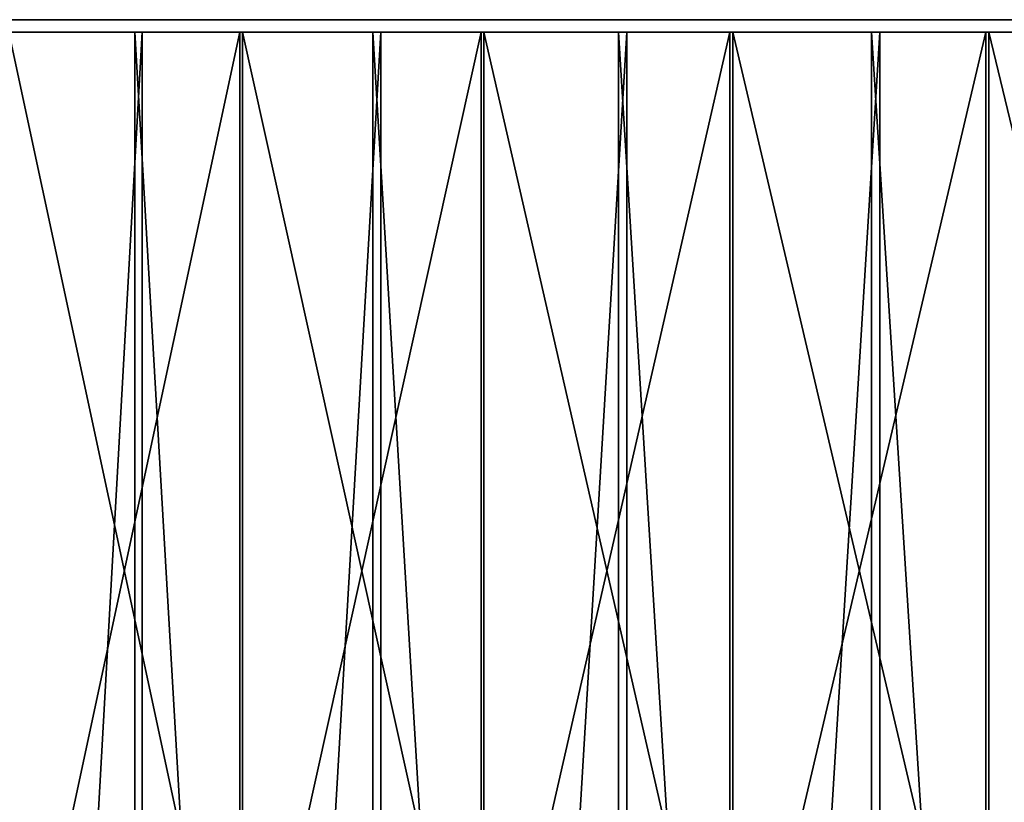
# Model space of a CAD drawing. Header units: millimetres. Extents: x 549 to 1049, y -22 to 79.
# Tile 15 of 247: x 618 to 642, y 59 to 78. Entities that reach past the tile are written whole.
import ezdxf

# ---------------------------------------------------------------- set-up
doc = ezdxf.new("R2010")
doc.units = ezdxf.units.MM
doc.header["$LTSCALE"] = 41.718519
for name, color, linetype in [('33', 7, 'CONTINUOUS'), ('34', 7, 'CONTINUOUS'), ('35', 7, 'CONTINUOUS'), ('36', 7, 'CONTINUOUS'), ('37', 7, 'CONTINUOUS')]:
    doc.layers.add(name, color=color, linetype=linetype)

msp = doc.modelspace()

# ---------------------------------------------------------------- linework, layer by layer
at = {"layer": '33', "color": 44, "linetype": 'Continuous', "true_color": 0x8c7500}
for points in [[(615.327, 77.697, 511.983), (620.902, 77.697, 517.841), (617.36, 77.697, 512.849), (615.327, 77.697, 511.983)], [(621.085, 77.697, 167.583), (615.504, 77.697, 173.436), (617.423, 77.697, 172.694), (621.085, 77.697, 167.583)], [(617.36, 77.697, 512.849), (620.902, 77.697, 517.841), (623.021, 77.697, 518.701), (617.36, 77.697, 512.849)], [(623.086, 77.697, 166.845), (621.085, 77.697, 167.583), (617.423, 77.697, 172.694), (623.086, 77.697, 166.845)], [(620.902, 77.697, 517.841), (626.663, 77.697, 523.516), (623.021, 77.697, 518.701), (620.902, 77.697, 517.841)], [(626.852, 77.697, 161.914), (621.085, 77.697, 167.583), (623.086, 77.697, 166.845), (626.852, 77.697, 161.914)], [(623.021, 77.697, 518.701), (626.663, 77.697, 523.516), (628.87, 77.697, 524.364), (623.021, 77.697, 518.701)], [(628.938, 77.697, 161.184), (626.852, 77.697, 161.914), (623.086, 77.697, 166.845), (628.938, 77.697, 161.184)], [(626.663, 77.697, 523.516), (632.605, 77.697, 529.001), (628.87, 77.697, 524.364), (626.663, 77.697, 523.516)], [(632.8, 77.697, 156.435), (626.852, 77.697, 161.914), (628.938, 77.697, 161.184), (632.8, 77.697, 156.435)], [(628.87, 77.697, 524.364), (632.605, 77.697, 529.001), (634.902, 77.697, 529.833), (628.87, 77.697, 524.364)], [(634.971, 77.697, 155.717), (632.8, 77.697, 156.435), (628.938, 77.697, 161.184), (634.971, 77.697, 155.717)], [(632.605, 77.697, 529.001), (638.722, 77.697, 534.291), (634.902, 77.697, 529.833), (632.605, 77.697, 529.001)], [(638.922, 77.697, 151.152), (632.8, 77.697, 156.435), (634.971, 77.697, 155.717), (638.922, 77.697, 151.152)], [(634.902, 77.697, 529.833), (638.722, 77.697, 534.291), (641.109, 77.697, 535.101), (634.902, 77.697, 529.833)], [(641.18, 77.697, 150.451), (638.922, 77.697, 151.152), (634.971, 77.697, 155.717), (641.18, 77.697, 150.451)], [(638.722, 77.697, 534.291), (645.007, 77.697, 539.38), (641.109, 77.697, 535.101), (638.722, 77.697, 534.291)], [(645.212, 77.697, 146.069), (638.922, 77.697, 151.152), (641.18, 77.697, 150.451), (645.212, 77.697, 146.069)], [(641.109, 77.697, 535.101), (645.007, 77.697, 539.38), (647.485, 77.697, 540.163), (641.109, 77.697, 535.101)], [(647.559, 77.697, 145.391), (645.212, 77.697, 146.069), (641.18, 77.697, 150.451), (647.559, 77.697, 145.391)]]:
    msp.add_3dface(points, dxfattribs=at)
at = {"layer": '34', "color": 44, "linetype": 'Continuous', "true_color": 0x8c7500}
for points in [[(620.871, 77.397, 167.373), (615.284, -22.003, 173.232), (615.284, 77.397, 173.232), (620.871, 77.397, 167.373)], [(620.871, -22.003, 167.373), (615.284, -22.003, 173.232), (620.871, 77.397, 167.373), (620.871, -22.003, 167.373)], [(626.646, 77.397, 161.697), (620.871, -22.003, 167.373), (620.871, 77.397, 167.373), (626.646, 77.397, 161.697)], [(626.646, -22.003, 161.697), (620.871, -22.003, 167.373), (626.646, 77.397, 161.697), (626.646, -22.003, 161.697)], [(632.601, 77.397, 156.211), (626.646, -22.003, 161.697), (626.646, 77.397, 161.697), (632.601, 77.397, 156.211)], [(632.601, -22.003, 156.211), (626.646, -22.003, 161.697), (632.601, 77.397, 156.211), (632.601, -22.003, 156.211)], [(638.73, 77.397, 150.922), (632.601, -22.003, 156.211), (632.601, 77.397, 156.211), (638.73, 77.397, 150.922)], [(638.73, -22.003, 150.922), (632.601, -22.003, 156.211), (638.73, 77.397, 150.922), (638.73, -22.003, 150.922)], [(645.028, 77.397, 145.833), (638.73, -22.003, 150.922), (638.73, 77.397, 150.922), (645.028, 77.397, 145.833)], [(645.028, -22.003, 145.833), (638.73, -22.003, 150.922), (645.028, 77.397, 145.833), (645.028, -22.003, 145.833)]]:
    msp.add_3dface(points, dxfattribs=at)
at = {"layer": '35', "color": 44, "linetype": 'Continuous', "true_color": 0x8c7500}
for points in [[(615.107, 77.397, 512.186), (620.688, -22.003, 518.052), (620.688, 77.397, 518.052), (615.107, 77.397, 512.186)], [(615.107, -22.003, 512.186), (620.688, -22.003, 518.052), (615.107, 77.397, 512.186), (615.107, -22.003, 512.186)], [(620.688, -22.003, 518.052), (626.456, -22.003, 523.733), (620.688, 77.397, 518.052), (620.688, -22.003, 518.052)], [(620.688, 77.397, 518.052), (626.456, -22.003, 523.733), (626.456, 77.397, 523.733), (620.688, 77.397, 518.052)], [(626.456, 77.397, 523.733), (632.406, -22.003, 529.225), (632.406, 77.397, 529.225), (626.456, 77.397, 523.733)], [(626.456, -22.003, 523.733), (632.406, -22.003, 529.225), (626.456, 77.397, 523.733), (626.456, -22.003, 523.733)], [(632.406, 77.397, 529.225), (638.53, -22.003, 534.521), (638.53, 77.397, 534.521), (632.406, 77.397, 529.225)], [(632.406, -22.003, 529.225), (638.53, -22.003, 534.521), (632.406, 77.397, 529.225), (632.406, -22.003, 529.225)], [(638.53, 77.397, 534.521), (644.822, -22.003, 539.617), (644.822, 77.397, 539.617), (638.53, 77.397, 534.521)], [(638.53, -22.003, 534.521), (644.822, -22.003, 539.617), (638.53, 77.397, 534.521), (638.53, -22.003, 534.521)]]:
    msp.add_3dface(points, dxfattribs=at)
at = {"layer": '36', "color": 44, "linetype": 'Continuous', "true_color": 0x8c7500}
for points in [[(623.298, 51.007, 167.057), (617.642, 77.397, 172.899), (617.642, 51.007, 172.899), (623.298, 51.007, 167.057)], [(623.298, 77.397, 167.057), (617.642, 77.397, 172.899), (623.298, 51.007, 167.057), (623.298, 77.397, 167.057)], [(629.143, 77.397, 161.403), (623.298, 77.397, 167.057), (629.143, 51.007, 161.403), (629.143, 77.397, 161.403)], [(629.143, 51.007, 161.403), (623.298, 77.397, 167.057), (623.298, 51.007, 167.057), (629.143, 51.007, 161.403)], [(635.169, 51.007, 155.943), (629.143, 77.397, 161.403), (629.143, 51.007, 161.403), (635.169, 51.007, 155.943)], [(635.169, 77.397, 155.943), (629.143, 77.397, 161.403), (635.169, 51.007, 155.943), (635.169, 77.397, 155.943)], [(641.371, 51.007, 150.683), (635.169, 77.397, 155.943), (635.169, 51.007, 155.943), (641.371, 51.007, 150.683)], [(641.371, 77.397, 150.683), (635.169, 77.397, 155.943), (641.371, 51.007, 150.683), (641.371, 77.397, 150.683)], [(647.741, 51.007, 145.629), (641.371, 77.397, 150.683), (641.371, 51.007, 150.683), (647.741, 51.007, 145.629)], [(647.741, 77.397, 145.629), (641.371, 77.397, 150.683), (647.741, 51.007, 145.629), (647.741, 77.397, 145.629)]]:
    msp.add_3dface(points, dxfattribs=at)
at = {"layer": '37', "color": 44, "linetype": 'Continuous', "true_color": 0x8c7500}
for points in [[(617.579, 51.007, 512.644), (623.233, 77.397, 518.489), (623.233, 51.007, 518.489), (617.579, 51.007, 512.644)], [(617.579, 77.397, 512.644), (623.233, 77.397, 518.489), (617.579, 51.007, 512.644), (617.579, 77.397, 512.644)], [(623.233, 51.007, 518.489), (629.076, 77.397, 524.145), (629.076, 51.007, 524.145), (623.233, 51.007, 518.489)], [(623.233, 77.397, 518.489), (629.076, 77.397, 524.145), (623.233, 51.007, 518.489), (623.233, 77.397, 518.489)], [(629.076, 51.007, 524.145), (635.1, 77.397, 529.607), (635.1, 51.007, 529.607), (629.076, 51.007, 524.145)], [(629.076, 77.397, 524.145), (635.1, 77.397, 529.607), (629.076, 51.007, 524.145), (629.076, 77.397, 524.145)], [(635.1, 51.007, 529.607), (641.3, 77.397, 534.869), (641.3, 51.007, 534.869), (635.1, 51.007, 529.607)], [(635.1, 77.397, 529.607), (641.3, 77.397, 534.869), (635.1, 51.007, 529.607), (635.1, 77.397, 529.607)], [(641.3, 51.007, 534.869), (647.668, 77.397, 539.926), (647.668, 51.007, 539.926), (641.3, 51.007, 534.869)], [(641.3, 77.397, 534.869), (647.668, 77.397, 539.926), (641.3, 51.007, 534.869), (641.3, 77.397, 534.869)]]:
    msp.add_3dface(points, dxfattribs=at)

doc.saveas('drawing.dxf')
